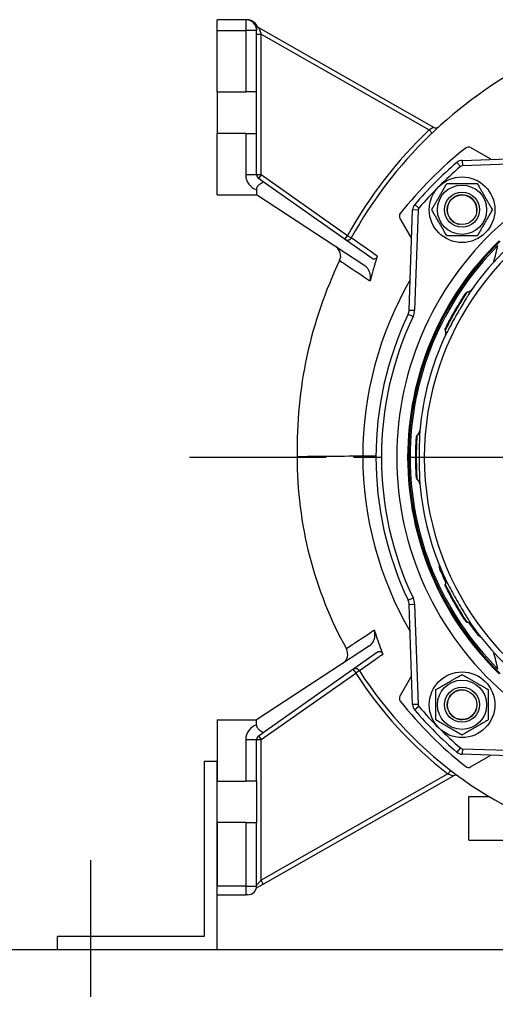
# Model space of a CAD drawing. Header units: millimetres. Extents: x 0 to 5940, y 0 to 4200.
# Tile 32 of 55: x 637 to 854, y 2816 to 3266. Entities that reach past the tile are written whole.
import ezdxf

# ---------------------------------------------------------------- set-up
doc = ezdxf.new("R2010")
doc.units = ezdxf.units.MM
doc.header["$LTSCALE"] = 50
doc.linetypes.add('MITTE', pattern=[2, 1.25, -0.25, 0.25, -0.25])
for name, color, linetype in [('02-LINIE-035', 2, 'CONTINUOUS'), ('03-LINIE-050', 3, 'CONTINUOUS'), ('05-ACHSE', 1, 'MITTE')]:
    doc.layers.add(name, color=color, linetype=linetype)

msp = doc.modelspace()

# ---------------------------------------------------------------- linework, layer by layer
at = {"layer": '02-LINIE-035'}
for p, q in [((727.03, 3260.78), (727.03, 3265.78)), ((740.03, 3265.78), (727.03, 3265.78)), ((740.03, 3265.78), (740.03, 3260.78)), ((740.68, 3265.78), (740.03, 3265.78)), ((727.03, 3232.78), (727.03, 3260.78)), ((727.03, 3260.78), (740.03, 3260.78)), ((740.03, 3260.78), (740.03, 3232.78)), ((745.03, 3260.78), (740.03, 3260.78)), ((745.03, 3232.78), (745.03, 3260.78)), ((745.03, 3259.13), (747.03, 3259.13)), ((746.04, 3261.99), (747.03, 3259.13)), ((825.93, 3216.54), (746.04, 3261.99)), ((747.03, 3194.82), (747.03, 3259.13)), ((747.03, 3259.13), (823.85, 3215.42)), ((727.03, 3232.78), (740.03, 3232.78)), ((727.03, 3232.78), (727.03, 3213.78)), ((745.03, 3232.78), (740.03, 3232.78)), ((745.03, 3213.78), (745.03, 3232.78)), ((740.03, 3213.78), (727.03, 3213.78)), ((727.03, 3185.78), (727.03, 3213.78)), ((740.03, 3213.78), (745.03, 3213.78)), ((740.03, 3213.78), (740.03, 3194.82)), ((745.03, 3194.82), (745.03, 3213.78)), ((825.23, 3213.97), (823.85, 3215.42)), ((852.08, 3201.96), (842.83, 3207.3)), ((838.13, 3198.64), (836.5, 3200.54)), ((838.96, 3201.5), (865.94, 3202.44)), ((838.96, 3201.5), (839.05, 3199)), ((865, 3199.91), (839.05, 3199)), ((745.03, 3194.82), (740.03, 3194.82)), ((747.03, 3194.82), (745.03, 3194.82)), ((747.03, 3194.82), (745.88, 3193.19)), ((747.95, 3191.73), (745.88, 3193.19)), ((786.53, 3167.05), (747.03, 3194.82)), ((797.78, 3156.7), (747.95, 3191.73)), ((745.03, 3188.11), (745.03, 3185.78)), ((727.03, 3185.78), (745.03, 3185.78)), ((794.48, 3153.33), (745.03, 3185.78)), ((814.71, 3133.09), (816.31, 3178.85)), ((818.81, 3178.76), (816.31, 3178.85)), ((818.81, 3178.76), (817.21, 3133)), ((819.17, 3179.69), (817.27, 3181.31)), ((810.51, 3174.99), (815.85, 3165.74)), ((785.38, 3165.41), (786.53, 3167.05)), ((786.53, 3167.05), (788.28, 3166.08)), ((840.59, 3140.74), (840.59, 3140.74)), ((814.71, 3133.09), (817.21, 3133)), ((814.23, 3131.12), (816.49, 3130.05)), ((818.04, 3074.97), (818.04, 3074.98)), ((793.53, 3066.26), (793.53, 3066.26)), ((829.2, 3013.43), (829.68, 3013.64)), ((831.4, 3006.75), (831.4, 3006.75)), ((814.23, 3000.45), (816.49, 3001.52)), ((814.71, 2998.48), (817.21, 2998.57)), ((816.31, 2952.72), (814.71, 2998.48)), ((817.21, 2998.57), (818.81, 2952.81)), ((845.28, 2985.59), (845.69, 2985.9)), ((796.61, 2979.63), (745.03, 2945.78)), ((800.3, 2976.65), (747.95, 2939.84)), ((747.03, 2936.75), (790.28, 2967.16)), ((789.13, 2968.79), (790.28, 2967.16)), ((791.97, 2968.24), (790.28, 2967.16)), ((815.85, 2965.83), (810.51, 2956.58)), ((818.81, 2952.81), (816.31, 2952.72)), ((819.17, 2951.88), (817.27, 2950.26)), ((727.03, 2945.78), (727.03, 2917.78)), ((727.03, 2945.78), (745.03, 2945.78)), ((745.03, 2943.45), (745.03, 2945.78)), ((745.88, 2938.38), (747.95, 2939.84)), ((740.03, 2936.75), (745.03, 2936.75)), ((740.03, 2936.75), (740.03, 2917.78)), ((745.03, 2917.78), (745.03, 2936.75)), ((745.03, 2936.75), (747.03, 2936.75)), ((745.88, 2938.38), (747.03, 2936.75)), ((747.03, 2872.44), (747.03, 2936.75)), ((838.13, 2932.93), (836.5, 2931.03)), ((839.05, 2932.57), (838.96, 2930.07)), ((866.3, 2929.11), (838.96, 2930.07)), ((839.05, 2932.57), (865.26, 2931.65)), ((721.03, 2926.78), (721.03, 2846.78)), ((727.03, 2926.78), (721.03, 2926.78)), ((727.03, 2840.78), (727.03, 2926.78)), ((842.83, 2924.27), (852.08, 2929.61)), ((832.47, 2921.06), (747.03, 2872.44)), ((832.47, 2921.06), (833.7, 2922.64)), ((727.03, 2917.78), (740.03, 2917.78)), ((745.03, 2917.78), (740.03, 2917.78)), ((745.03, 2917.78), (745.03, 2898.78)), ((748.02, 2870.7), (834.97, 2920.18)), ((842.03, 2910.78), (851.06, 2910.78)), ((842.03, 2890.78), (842.03, 2910.78)), ((740.03, 2898.78), (727.03, 2898.78)), ((727.03, 2898.78), (727.03, 2869.78)), ((740.03, 2898.78), (745.03, 2898.78)), ((740.03, 2898.78), (740.03, 2869.78)), ((745.03, 2869.78), (745.03, 2898.78)), ((842.03, 2890.78), (898.77, 2890.78)), ((747.03, 2872.44), (745.03, 2870.17)), ((748.02, 2870.7), (747.03, 2872.44)), ((740.03, 2869.78), (727.03, 2869.78)), ((740.03, 2869.78), (740.03, 2865.78)), ((740.03, 2869.78), (745.03, 2869.78)), ((744.94, 2868.95), (745.03, 2869)), ((745.03, 2869), (748.02, 2870.7)), ((727.03, 2865.78), (740.03, 2865.78)), ((741.03, 2865.78), (740.03, 2865.78)), ((721.03, 2846.78), (654.03, 2846.78)), ((654.03, 2840.78), (654.03, 2846.78))]:
    msp.add_line(p, q, dxfattribs=at)
for centre, radius in [((838.89, 3178.92), 15), ((838.89, 3178.92), 11.25), ((838.89, 3178.92), 8), ((838.89, 3178.92), 8), ((838.89, 3178.92), 6.77), ((838.89, 2952.65), 15), ((838.89, 2952.65), 11.25), ((838.89, 2952.65), 8), ((838.89, 2952.65), 8), ((838.89, 2952.65), 6.77)]:
    msp.add_circle(centre, radius, dxfattribs=at)
for centre, radius, start, end in [((740.03, 3260.78), 5, 0, 90), ((740.68, 3260.78), 5, 24.8756, 90), ((747.03, 3263.73), 2, 204.8756, 240.3606), ((962.38, 3069.94), 198.88, 117.199, 151.092), ((962.38, 3069.94), 200.88, 133.5993, 151.092), ((826.92, 3218.27), 2, 240.3606, 312.4039), ((952.03, 3065.78), 180, 128.2513, 141.7487), ((841.83, 3205.57), 2, 60, 128.2513), ((952.03, 3065.78), 177.5, 130.6068, 139.3932), ((839.1, 3197.5), 4, 92, 130.6068), ((952.03, 3065.78), 175, 130.6068, 139.3932), ((839.1, 3197.5), 1.5, 92, 130.6068), ((952.03, 3065.78), 133, 101.9224, 144.7955), ((747.03, 3194.82), 7, 180, 253.3985), ((747.03, 3194.82), 2, 180, 234.888), ((952.03, 3065.78), 130.37, 103.4591, 247.448), ((838.89, 3178.92), 6.79, 350, 260), ((820.31, 3178.71), 4, 139.3932, 178), ((820.31, 3178.71), 1.5, 139.3932, 178), ((952.03, 3065.78), 143, 130.9811, 229.0189), ((812.25, 3175.99), 2, 141.7487, 210), ((786.53, 3167.05), 2, 234.888, 331.092), ((952.03, 3065.78), 138, 134.1915, 225.8085), ((952.03, 3065.78), 137.5, 134.0768, 225.9232), ((778.44, 3157.88), 5, 334.4491, 56.7251), ((952.03, 3065.78), 136.85, 134.9689, 225.0311), ((962.38, 3069.94), 198.88, 154.4491, 181.1307), ((809.72, 3133.26), 5, 334.6317, 358), ((809.72, 3133.26), 7.5, 334.6317, 358), ((952.03, 3065.78), 152.5, 154.6317, 205.3683), ((952.03, 3065.78), 150, 154.6317, 205.3683), ((952.03, 3065.78), 133, 155.2045, 174.7955), ((943.94, 3065.44), 180.4, 179.8162, 208.9143), ((952.03, 3065.78), 133, 185.2045, 204.7955), ((952.03, 3065.78), 133.52, 203.0845, 205.4437), ((809.72, 2998.31), 5, 2, 25.3683), ((809.72, 2998.31), 7.5, 2, 25.3683), ((952.03, 3065.78), 133.52, 214.5562, 216.9155), ((952.03, 3065.78), 133, 215.2045, 247.9176), ((781.65, 2975.8), 5, 303.2749, 28.9143), ((790.28, 2967.16), 2, 32.6034, 125.112), ((943.94, 3065.44), 182.4, 212.6034, 232.3307), ((943.94, 3065.44), 180.4, 212.6034, 256.5664), ((838.89, 2952.65), 6.79, 80, 350), ((812.25, 2955.58), 2, 150, 218.2513), ((952.03, 3065.78), 180, 218.2513, 231.7487), ((820.31, 2952.86), 4, 182, 220.6068), ((820.31, 2952.86), 1.5, 182, 220.6068), ((952.03, 3065.78), 177.5, 220.6068, 229.3932), ((952.03, 3065.78), 175, 220.6068, 229.3932), ((747.03, 2936.75), 7, 106.6015, 180), ((747.03, 2936.75), 2, 125.112, 180), ((839.1, 2934.06), 4, 229.3932, 268), ((839.1, 2934.06), 1.5, 229.3932, 268), ((841.83, 2926), 2, 231.7487, 300), ((835.95, 2918.44), 2, 53.6996, 119.6394), ((741.03, 2869.78), 4, 270, 0)]:
    msp.add_arc(centre, radius, start, end, dxfattribs=at)
for centre, major_axis, ratio, start_param, end_param in [((840.9, 3144.19), (2.45, -1.73), 0.986253, 5.463965, 6.283185), ((828.57, 3122.82), (2.72, -1.26), 0.986251, 0, 0.81922), ((816.59, 3078.12), (2.99, -0.27), 0.986253, 5.463965, 6.283185), ((816.59, 3053.45), (2.99, 0.27), 0.986251, 0, 0.81922), ((828.57, 3008.75), (2.72, 1.26), 0.986253, 5.463965, 6.283185), ((840.9, 2987.38), (2.45, 1.73), 0.986251, 0, 0.81922)]:
    msp.add_ellipse(centre, major_axis=major_axis, ratio=ratio, start_param=start_param, end_param=end_param, dxfattribs=at)
for points, knots in [([(745.03, 3260.78), (745.03, 3260.86), (745.04, 3260.96), (745.07, 3261.21), (745.09, 3261.36), (745.13, 3261.69), (745.15, 3261.84), (745.18, 3262.16), (745.19, 3262.3), (745.2, 3262.57), (745.21, 3262.69), (745.21, 3262.84), (745.21, 3262.89), (745.21, 3262.89)], [-0.379521, -0.379521, -0.379521, -0.379521, -0.2676936, -0.2676936, -0.1567258, -0.1567258, -0.0873709, -0.0873709, -0.0440241, -0.0440241, -0.0169323, -0.0169323, 0, 0, 0, 0]), ([(825.93, 3216.54), (825.93, 3216.54), (825.81, 3216.47), (825.41, 3216.26), (825.14, 3216.12), (824.65, 3215.86), (824.45, 3215.75), (824.11, 3215.56), (823.98, 3215.49), (823.85, 3215.42)], [-0.6408816, -0.6408816, -0.6408816, -0.6408816, -0.4133686, -0.4133686, -0.2082865, -0.2082865, -0.0801102, -0.0801102, 0, 0, 0, 0]), ([(745.03, 3188.11), (745.03, 3188.32), (745.05, 3188.54), (745.15, 3188.97), (745.22, 3189.18), (745.41, 3189.57), (745.56, 3189.79), (745.9, 3190.17), (746.08, 3190.34), (746.52, 3190.69), (746.84, 3190.91), (747.37, 3191.28), (747.69, 3191.5), (747.95, 3191.73)], [2.287997, 2.287997, 2.287997, 2.287997, 2.349237, 2.349237, 2.4104769, 2.4104769, 2.4856693, 2.4856693, 2.5608616, 2.5608616, 2.6693886, 2.6693886, 2.7783672, 2.7783672, 2.7783672, 2.7783672]), ([(800.18, 3157.66), (795.95, 3160.65), (792.68, 3162.97), (789.1, 3165.5), (788.28, 3166.08), (788.28, 3166.08)], [13.245892, 13.245892, 13.245892, 13.245892, 15.516871, 15.516871, 17.284641, 17.284641, 17.284641, 17.284641]), ([(782.95, 3155.72), (782.95, 3155.72), (783.58, 3155.3), (786.78, 3153.15), (790.32, 3150.78), (795.56, 3147.26), (796.19, 3146.83), (796.83, 3146.4)], [34.686741, 34.686741, 34.686741, 34.686741, 36.31954, 36.31954, 38.932018, 38.932018, 39.274383, 39.274383, 39.274383, 39.274383]), ([(797.78, 3156.7), (797.97, 3156.56), (798.19, 3156.46), (798.63, 3156.39), (798.85, 3156.4), (799.25, 3156.52), (799.44, 3156.62), (799.73, 3156.87), (799.84, 3157), (800.04, 3157.31), (800.12, 3157.48), (800.18, 3157.66)], [0, 0, 0, 0, 0.080656, 0.080656, 0.1551018, 0.1551018, 0.226046, 0.226046, 0.2822511, 0.2822511, 0.3398638, 0.3398638, 0.3398638, 0.3398638]), ([(799.48, 3155.5), (799.32, 3154.96), (799.15, 3154.42), (798.69, 3152.91), (798.39, 3151.93), (798.11, 3150.95)], [86.0477635, 86.0477635, 86.0477635, 86.0477635, 86.2101813, 86.2101813, 86.5013755, 86.5013755, 86.5013755, 86.5013755]), ([(796.83, 3146.4), (797.02, 3147.08), (797.08, 3147.79), (796.99, 3149.29), (796.81, 3150.07), (796.29, 3151.32), (796, 3151.82), (795.31, 3152.68), (794.92, 3153.05), (794.48, 3153.33)], [0, 0, 0, 0, 0.2129087, 0.2129087, 0.4500201, 0.4500201, 0.6285384, 0.6285384, 0.8025813, 0.8025813, 0.8025813, 0.8025813]), ([(843.35, 3142.46), (843.26, 3142.32), (843.09, 3142.07), (842.86, 3141.72), (842.61, 3141.31), (842.27, 3140.78), (841.87, 3140.13), (841.65, 3139.78), (841.41, 3139.39), (841.15, 3138.97), (840.7, 3138.24), (840.21, 3137.43), (839.69, 3136.56), (839.12, 3135.6), (838.51, 3134.57), (837.89, 3133.5), (837.62, 3133.06), (837.36, 3132.6), (837.1, 3132.15), (836.34, 3130.84), (835.6, 3129.53), (834.91, 3128.31), (834.29, 3127.18), (833.71, 3126.13), (833.21, 3125.22), (832.69, 3124.26), (832.26, 3123.45), (831.93, 3122.82), (831.67, 3122.33), (831.48, 3121.95), (831.36, 3121.71), (831.33, 3121.65), (831.31, 3121.6), (831.29, 3121.56)], [0, 0, 0, 0, 0.0902582, 0.0902582, 0.0902582, 0.1936914, 0.1936914, 0.1936914, 0.25, 0.25, 0.25, 0.3473076, 0.3473076, 0.3473076, 0.4547331, 0.4547331, 0.4547331, 0.5, 0.5, 0.5, 0.6303366, 0.6303366, 0.6303366, 0.75, 0.75, 0.75, 0.8762367, 0.8762367, 0.8762367, 0.975991, 0.975991, 0.975991, 1, 1, 1, 1]), ([(840.71, 3140.92), (840.71, 3140.92), (840.71, 3140.92), (840.71, 3140.92), (840.72, 3140.92), (840.72, 3140.92), (840.72, 3140.93), (840.72, 3140.93), (840.72, 3140.93), (840.72, 3140.93), (840.72, 3140.93), (840.72, 3140.94), (840.73, 3140.94), (840.74, 3140.95), (840.75, 3140.96), (840.83, 3141.07), (840.92, 3141.15), (841.12, 3141.27), (841.23, 3141.32), (841.36, 3141.35), (841.39, 3141.35), (841.41, 3141.35)], [0, 0, 0, 0, 0.0116172, 0.0116172, 0.0159748, 0.0159748, 0.0181414, 0.0181414, 0.019231, 0.019231, 0.0197745, 0.0197745, 0.0208783, 0.0208783, 0.025304, 0.025304, 0.0604402, 0.0604402, 0.0955459, 0.0955459, 0.1021087, 0.1021087, 0.1021087, 0.1021087]), ([(841.41, 3141.35), (841.73, 3141.39), (842.04, 3141.49), (842.63, 3141.78), (842.9, 3141.98), (843.18, 3142.26), (843.24, 3142.32), (843.32, 3142.42), (843.35, 3142.46), (843.39, 3142.51), (843.4, 3142.52), (843.41, 3142.54), (843.41, 3142.54), (843.42, 3142.56), (843.43, 3142.56), (843.43, 3142.57), (843.43, 3142.57), (843.44, 3142.58), (843.44, 3142.58), (843.44, 3142.58), (843.44, 3142.58), (843.44, 3142.58)], [0, 0, 0, 0, 0.0971792, 0.0971792, 0.1946752, 0.1946752, 0.2186924, 0.2186924, 0.2325971, 0.2325971, 0.2381757, 0.2381757, 0.2406563, 0.2406563, 0.2455713, 0.2455713, 0.250386, 0.250386, 0.2607233, 0.2607233, 0.2717999, 0.2717999, 0.2717999, 0.2717999]), ([(831.34, 3123.92), (831.43, 3124.13), (831.65, 3124.56), (831.98, 3125.22), (832.23, 3125.71), (832.54, 3126.3), (832.9, 3126.99), (833.01, 3127.2), (833.12, 3127.41), (833.24, 3127.64), (833.75, 3128.6), (834.34, 3129.69), (834.98, 3130.82), (835.33, 3131.45), (835.7, 3132.1), (836.07, 3132.74), (836.37, 3133.25), (836.67, 3133.77), (836.96, 3134.27), (837.63, 3135.39), (838.28, 3136.47), (838.88, 3137.43), (839.08, 3137.75), (839.27, 3138.06), (839.46, 3138.36), (839.82, 3138.92), (840.13, 3139.41), (840.4, 3139.83), (840.81, 3140.46), (841.11, 3140.91), (841.27, 3141.15), (841.29, 3141.19), (841.31, 3141.22), (841.33, 3141.24)], [0, 0, 0, 0, 0.142587, 0.142587, 0.142587, 0.25, 0.25, 0.25, 0.282557, 0.282557, 0.282557, 0.422443, 0.422443, 0.422443, 0.5, 0.5, 0.5, 0.562018, 0.562018, 0.562018, 0.701955, 0.701955, 0.701955, 0.75, 0.75, 0.75, 0.841232, 0.841232, 0.841232, 0.98061, 0.98061, 0.98061, 1, 1, 1, 1]), ([(831.96, 3125.94), (832.2, 3126.44), (832.52, 3127.06), (833.25, 3128.47), (833.68, 3129.27), (834.6, 3130.95), (835.1, 3131.85), (836.12, 3133.63), (836.65, 3134.52), (837.29, 3135.57), (837.42, 3135.79), (837.55, 3136.01)], [0, 0, 0, 0, 0.304718, 0.304718, 0.609585, 0.609585, 0.916768, 0.916768, 1.222801, 1.222801, 1.304393, 1.304393, 1.304393, 1.304393]), ([(831.28, 3123.8), (831.24, 3123.9), (831.21, 3124.01), (831.2, 3124.23), (831.21, 3124.34), (831.24, 3124.46), (831.25, 3124.49), (831.26, 3124.52), (831.26, 3124.53), (831.27, 3124.56), (831.28, 3124.57), (831.28, 3124.58), (831.28, 3124.58), (831.29, 3124.59), (831.29, 3124.6), (831.3, 3124.61), (831.3, 3124.61), (831.3, 3124.62), (831.31, 3124.63), (831.32, 3124.66), (831.34, 3124.69), (831.36, 3124.74), (831.37, 3124.75), (831.37, 3124.76)], [0.000072, 0.000072, 0.000072, 0.000072, 0.0324806, 0.0324806, 0.065024, 0.065024, 0.0716007, 0.0716007, 0.0767642, 0.0767642, 0.0815161, 0.0815161, 0.0857119, 0.0857119, 0.0931076, 0.0931076, 0.1111465, 0.1111465, 0.1381779, 0.1381779, 0.2249341, 0.2249341, 0.2412456, 0.2412456, 0.2412456, 0.2412456]), ([(831.23, 3121.43), (831.23, 3121.43), (831.23, 3121.43), (831.23, 3121.43), (831.23, 3121.43), (831.23, 3121.44), (831.24, 3121.45), (831.24, 3121.46), (831.24, 3121.46), (831.25, 3121.47), (831.25, 3121.47), (831.25, 3121.49), (831.26, 3121.5), (831.27, 3121.54), (831.29, 3121.56), (831.31, 3121.63), (831.32, 3121.66), (831.38, 3121.82), (831.41, 3121.94), (831.5, 3122.36), (831.51, 3122.67), (831.45, 3123.26), (831.38, 3123.54), (831.28, 3123.8)], [0.0045726, 0.0045726, 0.0045726, 0.0045726, 0.0208508, 0.0208508, 0.0286773, 0.0286773, 0.0334107, 0.0334107, 0.0355039, 0.0355039, 0.0376017, 0.0376017, 0.0418465, 0.0418465, 0.050259, 0.050259, 0.0624645, 0.0624645, 0.0991166, 0.0991166, 0.1915907, 0.1915907, 0.2766279, 0.2766279, 0.2766279, 0.2766279]), ([(831.28, 3123.8), (831.28, 3123.8), (831.28, 3123.81), (831.29, 3123.82), (831.29, 3123.84), (831.31, 3123.88), (831.33, 3123.92)], [0.95360579, 0.95360579, 0.95360579, 0.95360579, 0.97284902, 0.97284902, 0.97284902, 1, 1, 1, 1]), ([(831.72, 3125.46), (831.78, 3125.6), (831.86, 3125.76), (831.98, 3126), (832.02, 3126.08), (832.06, 3126.15)], [0.2161119, 0.2161119, 0.2161119, 0.2161119, 0.3222289, 0.3222289, 0.3680964, 0.3680964, 0.3680964, 0.3680964]), ([(818.06, 3075.19), (818.06, 3075.2), (818.06, 3075.2), (818.06, 3075.2), (818.06, 3075.2), (818.06, 3075.2), (818.06, 3075.2), (818.06, 3075.21), (818.06, 3075.21), (818.06, 3075.21), (818.06, 3075.21), (818.06, 3075.22), (818.06, 3075.22), (818.06, 3075.24), (818.06, 3075.25), (818.08, 3075.38), (818.12, 3075.5), (818.23, 3075.7), (818.31, 3075.8), (818.41, 3075.89), (818.43, 3075.9), (818.44, 3075.92)], [0, 0, 0, 0, 0.0116172, 0.0116172, 0.0159748, 0.0159748, 0.0181414, 0.0181414, 0.019231, 0.019231, 0.0197745, 0.0197745, 0.0208783, 0.0208783, 0.025304, 0.025304, 0.0604402, 0.0604402, 0.0955459, 0.0955459, 0.1021087, 0.1021087, 0.1021087, 0.1021087]), ([(818.44, 3055.79), (818.42, 3056.01), (818.39, 3056.5), (818.35, 3057.23), (818.32, 3057.78), (818.28, 3058.45), (818.25, 3059.22), (818.25, 3059.46), (818.24, 3059.7), (818.23, 3059.95), (818.19, 3061.04), (818.16, 3062.28), (818.14, 3063.58), (818.13, 3064.3), (818.13, 3065.05), (818.13, 3065.79), (818.13, 3066.38), (818.13, 3066.98), (818.14, 3067.56), (818.15, 3068.86), (818.18, 3070.13), (818.22, 3071.25), (818.23, 3071.63), (818.24, 3072), (818.25, 3072.35), (818.28, 3073.01), (818.31, 3073.6), (818.33, 3074.1), (818.37, 3074.85), (818.41, 3075.39), (818.43, 3075.68), (818.43, 3075.72), (818.43, 3075.75), (818.43, 3075.78)], [0, 0, 0, 0, 0.142587, 0.142587, 0.142587, 0.25, 0.25, 0.25, 0.282557, 0.282557, 0.282557, 0.422443, 0.422443, 0.422443, 0.5, 0.5, 0.5, 0.562018, 0.562018, 0.562018, 0.701955, 0.701955, 0.701955, 0.75, 0.75, 0.75, 0.841232, 0.841232, 0.841232, 0.98061, 0.98061, 0.98061, 1, 1, 1, 1]), ([(818.44, 3075.91), (818.7, 3076.11), (818.93, 3076.36), (819.28, 3076.9), (819.42, 3077.2), (819.53, 3077.59), (819.54, 3077.67), (819.56, 3077.8), (819.57, 3077.84), (819.58, 3077.9), (819.58, 3077.92), (819.59, 3077.94), (819.59, 3077.95), (819.59, 3077.97), (819.59, 3077.97), (819.59, 3077.98), (819.59, 3077.99), (819.59, 3077.99), (819.59, 3077.99), (819.59, 3078), (819.59, 3078), (819.59, 3078)], [0, 0, 0, 0, 0.0971792, 0.0971792, 0.1946752, 0.1946752, 0.2186924, 0.2186924, 0.2325971, 0.2325971, 0.2381757, 0.2381757, 0.2406563, 0.2406563, 0.2455713, 0.2455713, 0.250386, 0.250386, 0.2607233, 0.2607233, 0.2717999, 0.2717999, 0.2717999, 0.2717999]), ([(819.58, 3077.85), (819.53, 3077.37), (819.47, 3075.91), (819.41, 3073.72), (819.38, 3072.57), (819.36, 3071.23), (819.34, 3069.8), (819.32, 3068.52), (819.32, 3067.16), (819.32, 3065.79), (819.32, 3064.01), (819.33, 3062.24), (819.35, 3060.63), (819.37, 3059.63), (819.39, 3058.69), (819.41, 3057.85), (819.47, 3055.69), (819.53, 3054.2), (819.58, 3053.72)], [0, 0, 0, 0, 0.25, 0.25, 0.25, 0.3818068, 0.3818068, 0.3818068, 0.5, 0.5, 0.5, 0.6535412, 0.6535412, 0.6535412, 0.75, 0.75, 0.75, 1, 1, 1, 1]), ([(817.96, 3057.85), (817.93, 3058.4), (817.89, 3059.09), (817.82, 3060.68), (817.79, 3061.59), (817.75, 3063.51), (817.73, 3064.54), (817.73, 3066.58), (817.74, 3067.62), (817.76, 3068.85), (817.77, 3069.11), (817.78, 3069.36)], [0, 0, 0, 0, 0.304718, 0.304718, 0.609585, 0.609585, 0.916768, 0.916768, 1.222801, 1.222801, 1.304393, 1.304393, 1.304393, 1.304393]), ([(793.53, 3066.26), (787.71, 3066.22), (782.42, 3066.17), (773.38, 3066.1), (769.75, 3066.07), (764.81, 3066.03), (763.54, 3066.02), (763.54, 3066.02)], [-5.813817, -5.813817, -5.813817, -5.813817, -3.906261, -3.906261, -1.953101, -1.953101, 0, 0, 0, 0]), ([(799.53, 3066.2), (799.53, 3066.2), (799.53, 3066.2), (799.53, 3066.21), (799.29, 3066.22), (798.33, 3066.23), (797.62, 3066.24), (795.81, 3066.25), (794.73, 3066.26), (793.53, 3066.26)], [-1.162669, -1.162669, -1.162669, -1.162669, -1.160882, -1.160882, -0.78129, -0.78129, -0.390641, -0.390641, 0, 0, 0, 0]), ([(818, 3057.31), (817.99, 3057.46), (817.98, 3057.64), (817.96, 3057.91), (817.95, 3057.99), (817.95, 3058.08)], [0.2161119, 0.2161119, 0.2161119, 0.2161119, 0.3222289, 0.3222289, 0.3680964, 0.3680964, 0.3680964, 0.3680964]), ([(818.44, 3055.66), (818.36, 3055.72), (818.28, 3055.8), (818.16, 3055.98), (818.12, 3056.09), (818.08, 3056.21), (818.08, 3056.23), (818.07, 3056.27), (818.07, 3056.28), (818.07, 3056.31), (818.06, 3056.31), (818.06, 3056.33), (818.06, 3056.33), (818.06, 3056.34), (818.06, 3056.35), (818.06, 3056.36), (818.06, 3056.37), (818.06, 3056.38), (818.06, 3056.39), (818.05, 3056.42), (818.05, 3056.45), (818.05, 3056.51), (818.05, 3056.52), (818.05, 3056.53)], [0.000072, 0.000072, 0.000072, 0.000072, 0.0324806, 0.0324806, 0.065024, 0.065024, 0.0716007, 0.0716007, 0.0767642, 0.0767642, 0.0815161, 0.0815161, 0.0857119, 0.0857119, 0.0931076, 0.0931076, 0.1111465, 0.1111465, 0.1381779, 0.1381779, 0.2249341, 0.2249341, 0.2412456, 0.2412456, 0.2412456, 0.2412456]), ([(818.44, 3055.65), (818.44, 3055.65), (818.44, 3055.66), (818.44, 3055.68), (818.44, 3055.7), (818.44, 3055.73), (818.43, 3055.79)], [0.95360579, 0.95360579, 0.95360579, 0.95360579, 0.97284902, 0.97284902, 0.97284902, 1, 1, 1, 1]), ([(819.59, 3053.57), (819.59, 3053.57), (819.59, 3053.57), (819.59, 3053.58), (819.59, 3053.58), (819.59, 3053.59), (819.59, 3053.59), (819.59, 3053.6), (819.59, 3053.61), (819.59, 3053.62), (819.59, 3053.62), (819.58, 3053.64), (819.58, 3053.65), (819.58, 3053.69), (819.57, 3053.72), (819.56, 3053.78), (819.56, 3053.83), (819.52, 3053.98), (819.49, 3054.1), (819.36, 3054.51), (819.22, 3054.79), (818.87, 3055.27), (818.67, 3055.48), (818.44, 3055.65)], [0.0045726, 0.0045726, 0.0045726, 0.0045726, 0.0208508, 0.0208508, 0.0286773, 0.0286773, 0.0334107, 0.0334107, 0.0355039, 0.0355039, 0.0376017, 0.0376017, 0.0418465, 0.0418465, 0.050259, 0.050259, 0.0624645, 0.0624645, 0.0991166, 0.0991166, 0.1915907, 0.1915907, 0.2766279, 0.2766279, 0.2766279, 0.2766279]), ([(829.2, 3013.43), (828.82, 3014.33), (828.61, 3015.25), (828.54, 3016.1), (828.54, 3016.21), (828.53, 3016.32), (828.52, 3016.43)], [0, 0, 0, 0, 0.5, 0.5, 0.5, 0.5673694, 0.5673694, 0.5673694, 0.5673694]), ([(831.3, 3006.95), (831.3, 3006.95), (831.3, 3006.95), (831.3, 3006.95), (831.3, 3006.95), (831.3, 3006.96), (831.3, 3006.96), (831.3, 3006.96), (831.3, 3006.96), (831.3, 3006.96), (831.3, 3006.96), (831.29, 3006.97), (831.29, 3006.97), (831.29, 3006.99), (831.28, 3007), (831.23, 3007.12), (831.2, 3007.24), (831.2, 3007.47), (831.21, 3007.59), (831.26, 3007.73), (831.27, 3007.75), (831.27, 3007.77)], [0, 0, 0, 0, 0.0116172, 0.0116172, 0.0159748, 0.0159748, 0.0181414, 0.0181414, 0.019231, 0.019231, 0.0197745, 0.0197745, 0.0208783, 0.0208783, 0.025304, 0.025304, 0.0604402, 0.0604402, 0.095546, 0.095546, 0.1021087, 0.1021087, 0.1021087, 0.1021087]), ([(831.28, 3007.76), (831.4, 3008.06), (831.47, 3008.39), (831.51, 3009.04), (831.48, 3009.37), (831.37, 3009.76), (831.35, 3009.84), (831.31, 3009.95), (831.29, 3010), (831.27, 3010.06), (831.26, 3010.07), (831.25, 3010.09), (831.25, 3010.1), (831.24, 3010.11), (831.24, 3010.12), (831.23, 3010.13), (831.23, 3010.13), (831.23, 3010.14), (831.23, 3010.14), (831.23, 3010.14), (831.23, 3010.14), (831.23, 3010.14)], [0, 0, 0, 0, 0.0971792, 0.0971792, 0.1946752, 0.1946752, 0.2186924, 0.2186924, 0.2325971, 0.2325971, 0.2381757, 0.2381757, 0.2406563, 0.2406563, 0.2455713, 0.2455713, 0.250386, 0.250386, 0.2607233, 0.2607233, 0.2717999, 0.2717999, 0.2717999, 0.2717999]), ([(831.29, 3010.01), (831.49, 3009.57), (832.16, 3008.28), (833.21, 3006.35), (833.21, 3006.35), (833.21, 3006.34), (833.22, 3006.34), (834.26, 3004.42), (835.64, 3001.94), (837.09, 2999.43), (837.82, 2998.18), (838.55, 2996.93), (839.24, 2995.77), (839.92, 2994.62), (840.58, 2993.53), (841.14, 2992.61), (841.71, 2991.68), (842.2, 2990.89), (842.58, 2990.3), (842.95, 2989.72), (843.22, 2989.31), (843.35, 2989.11)], [0, 0, 0, 0, 0.25, 0.25, 0.25, 0.250548, 0.250548, 0.250548, 0.5, 0.5, 0.5, 0.624936, 0.624936, 0.624936, 0.749856, 0.749856, 0.749856, 0.875355, 0.875355, 0.875355, 1, 1, 1, 1]), ([(841.33, 2990.33), (841.21, 2990.52), (840.94, 2990.92), (840.54, 2991.53), (840.23, 2992), (839.87, 2992.56), (839.46, 2993.21), (839.33, 2993.41), (839.2, 2993.62), (839.07, 2993.83), (838.49, 2994.76), (837.84, 2995.82), (837.18, 2996.93), (836.81, 2997.55), (836.44, 2998.19), (836.06, 2998.84), (835.77, 2999.35), (835.47, 2999.87), (835.19, 3000.37), (834.55, 3001.51), (833.94, 3002.62), (833.41, 3003.61), (833.23, 3003.95), (833.06, 3004.28), (832.89, 3004.58), (832.59, 3005.17), (832.32, 3005.69), (832.09, 3006.13), (831.75, 3006.81), (831.51, 3007.29), (831.38, 3007.55), (831.36, 3007.59), (831.35, 3007.62), (831.33, 3007.65)], [0, 0, 0, 0, 0.142587, 0.142587, 0.142587, 0.25, 0.25, 0.25, 0.282557, 0.282557, 0.282557, 0.422443, 0.422443, 0.422443, 0.5, 0.5, 0.5, 0.562018, 0.562018, 0.562018, 0.701955, 0.701955, 0.701955, 0.75, 0.75, 0.75, 0.841232, 0.841232, 0.841232, 0.98061, 0.98061, 0.98061, 1, 1, 1, 1]), ([(839.89, 2991.88), (839.59, 2992.34), (839.21, 2992.92), (838.36, 2994.26), (837.87, 2995.03), (836.88, 2996.67), (836.35, 2997.56), (835.32, 2999.32), (834.81, 3000.23), (834.22, 3001.31), (834.1, 3001.53), (833.98, 3001.76)], [0, 0, 0, 0, 0.304718, 0.304718, 0.609585, 0.609585, 0.916768, 0.916768, 1.222801, 1.222801, 1.304393, 1.304393, 1.304393, 1.304393]), ([(840.19, 2991.43), (840.1, 2991.56), (840.01, 2991.7), (839.86, 2991.93), (839.81, 2992), (839.76, 2992.07)], [0.2161119, 0.2161119, 0.2161119, 0.2161119, 0.3222289, 0.3222289, 0.3680963, 0.3680963, 0.3680963, 0.3680963]), ([(841.41, 2990.22), (841.3, 2990.23), (841.19, 2990.27), (841, 2990.36), (840.91, 2990.43), (840.82, 2990.52), (840.8, 2990.53), (840.78, 2990.56), (840.77, 2990.57), (840.75, 2990.59), (840.75, 2990.6), (840.74, 2990.61), (840.74, 2990.62), (840.73, 2990.62), (840.73, 2990.63), (840.72, 2990.64), (840.72, 2990.64), (840.71, 2990.65), (840.71, 2990.66), (840.69, 2990.69), (840.67, 2990.71), (840.64, 2990.76), (840.63, 2990.77), (840.62, 2990.78)], [0.000072, 0.000072, 0.000072, 0.000072, 0.0324806, 0.0324806, 0.065024, 0.065024, 0.0716007, 0.0716007, 0.0767642, 0.0767642, 0.0815161, 0.0815161, 0.0857119, 0.0857119, 0.0931076, 0.0931076, 0.1111465, 0.1111465, 0.1381779, 0.1381779, 0.2249341, 0.2249341, 0.2412456, 0.2412456, 0.2412456, 0.2412456]), ([(841.41, 2990.22), (841.41, 2990.22), (841.4, 2990.22), (841.39, 2990.24), (841.38, 2990.26), (841.36, 2990.29), (841.33, 2990.33)], [0.95360579, 0.95360579, 0.95360579, 0.95360579, 0.97284902, 0.97284902, 0.97284902, 1, 1, 1, 1]), ([(843.44, 2988.99), (843.44, 2988.99), (843.44, 2988.99), (843.44, 2988.99), (843.44, 2989), (843.43, 2989), (843.43, 2989.01), (843.42, 2989.01), (843.42, 2989.02), (843.41, 2989.02), (843.41, 2989.03), (843.4, 2989.04), (843.39, 2989.05), (843.37, 2989.08), (843.35, 2989.11), (843.31, 2989.16), (843.28, 2989.19), (843.18, 2989.31), (843.09, 2989.4), (842.77, 2989.69), (842.5, 2989.86), (841.96, 2990.1), (841.69, 2990.18), (841.41, 2990.22)], [0.0045726, 0.0045726, 0.0045726, 0.0045726, 0.0208508, 0.0208508, 0.0286773, 0.0286773, 0.0334107, 0.0334107, 0.0355039, 0.0355039, 0.0376017, 0.0376017, 0.0418465, 0.0418465, 0.050259, 0.050259, 0.0624645, 0.0624645, 0.0991166, 0.0991166, 0.1915907, 0.1915907, 0.2766279, 0.2766279, 0.2766279, 0.2766279]), ([(798.81, 2986.71), (798.59, 2986.57), (798.38, 2986.42), (793.47, 2983.16), (789.9, 2980.78), (786.66, 2978.64), (786.03, 2978.22), (786.03, 2978.22)], [-4.394808, -4.394808, -4.394808, -4.394808, -4.275782, -4.275782, -1.644532, -1.644532, 0, 0, 0, 0]), ([(796.61, 2979.63), (797.13, 2979.97), (797.58, 2980.43), (798.37, 2981.56), (798.68, 2982.25), (799.04, 2983.59), (799.12, 2984.23), (799.09, 2985.5), (799, 2986.12), (798.81, 2986.71)], [0, 0, 0, 0, 0.2078428, 0.2078428, 0.4357889, 0.4357889, 0.6277571, 0.6277571, 0.8160919, 0.8160919, 0.8160919, 0.8160919]), ([(798.81, 2986.71), (798.84, 2986.59), (798.88, 2986.48), (799.38, 2984.93), (799.86, 2983.5), (800.35, 2982.09)], [7.5448485, 7.5448485, 7.5448485, 7.5448485, 7.5797311, 7.5797311, 8.0139937, 8.0139937, 8.0139937, 8.0139937]), ([(847.54, 2983.5), (847.44, 2983.56), (847.35, 2983.62), (847.25, 2983.69), (846.56, 2984.17), (845.86, 2984.81), (845.28, 2985.59)], [0.4320986, 0.4320986, 0.4320986, 0.4320986, 0.5, 0.5, 0.5, 1, 1, 1, 1]), ([(791.97, 2968.24), (791.97, 2968.24), (792.03, 2968.28), (792.89, 2968.89), (795.78, 2970.92), (801.13, 2974.7), (801.88, 2975.23), (802.67, 2975.78)], [0, 0, 0, 0, 0.499524, 0.499524, 3.37996, 3.37996, 3.824916, 3.824916, 3.824916, 3.824916]), ([(802.67, 2975.78), (802.58, 2976.03), (802.44, 2976.25), (802.12, 2976.61), (801.93, 2976.74), (801.54, 2976.91), (801.33, 2976.95), (800.98, 2976.93), (800.84, 2976.91), (800.56, 2976.81), (800.43, 2976.74), (800.3, 2976.65)], [0, 0, 0, 0, 0.0807998, 0.0807998, 0.1557875, 0.1557875, 0.2276811, 0.2276811, 0.2776725, 0.2776725, 0.3285767, 0.3285767, 0.3285767, 0.3285767]), ([(747.95, 2939.84), (747.69, 2940.07), (747.37, 2940.29), (746.84, 2940.66), (746.52, 2940.88), (746.08, 2941.23), (745.9, 2941.4), (745.56, 2941.78), (745.41, 2942), (745.22, 2942.39), (745.15, 2942.6), (745.05, 2943.03), (745.03, 2943.25), (745.03, 2943.45)], [-2.7783672, -2.7783672, -2.7783672, -2.7783672, -2.6693886, -2.6693886, -2.5608616, -2.5608616, -2.4856693, -2.4856693, -2.4104769, -2.4104769, -2.349237, -2.349237, -2.287997, -2.287997, -2.287997, -2.287997]), ([(832.47, 2921.06), (832.63, 2921), (832.78, 2920.95), (833.18, 2920.8), (833.42, 2920.71), (834, 2920.51), (834.32, 2920.4), (834.82, 2920.23), (834.97, 2920.18), (834.97, 2920.18)], [-0.6540301, -0.6540301, -0.6540301, -0.6540301, -0.5722763, -0.5722763, -0.4414703, -0.4414703, -0.2321807, -0.2321807, 0, 0, 0, 0])]:
    msp.add_open_spline(points, degree=3, knots=knots, dxfattribs=at)
for points, weights in [([(825.04, 3178.92), (828.5, 3184.92), (831.96, 3190.92)], [1, 1.15470053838, 1]), ([(831.96, 3190.92), (838.89, 3190.92), (845.82, 3190.92)], [1, 1.15470053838, 1]), ([(845.82, 3190.92), (849.28, 3184.92), (852.75, 3178.92)], [1, 1.15470053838, 1]), ([(831.96, 3166.92), (828.5, 3172.92), (825.04, 3178.92)], [1, 1.15470053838, 1]), ([(852.75, 3178.92), (849.28, 3172.92), (845.82, 3166.92)], [1, 1.15470053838, 1]), ([(845.82, 3166.92), (838.89, 3166.92), (831.96, 3166.92)], [1, 1.15470053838, 1]), ([(831.33, 3123.93), (831.16, 3124.34), (831.36, 3124.74)], [0.953296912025, 0.890904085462, 0.999851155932]), ([(818.43, 3055.79), (818.08, 3056.06), (818.05, 3056.5)], [0.953296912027, 0.890904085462, 0.999851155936]), ([(841.33, 2990.33), (840.89, 2990.39), (840.64, 2990.75)], [0.953296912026, 0.890904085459, 0.999851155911]), ([(826.89, 2959.58), (832.89, 2963.04), (838.89, 2966.5)], [1, 1.15470053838, 1]), ([(838.89, 2966.5), (844.89, 2963.04), (850.89, 2959.58)], [1, 1.15470053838, 1]), ([(826.89, 2945.72), (826.89, 2952.65), (826.89, 2959.58)], [1, 1.15470053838, 1]), ([(850.89, 2959.58), (850.89, 2952.65), (850.89, 2945.72)], [1, 1.15470053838, 1]), ([(838.89, 2938.79), (832.89, 2942.26), (826.89, 2945.72)], [1, 1.15470053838, 1]), ([(850.89, 2945.72), (844.89, 2942.26), (838.89, 2938.79)], [1, 1.15470053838, 1])]:
    msp.add_rational_spline(points, weights, degree=2, dxfattribs=at)
for points in [[(853.38, 3154.99), (854.04, 3157.58), (854.68, 3160.12), (855.31, 3162.6)], [(800.18, 3157.66), (799.94, 3156.94), (799.71, 3156.22), (799.48, 3155.5)], [(798.11, 3150.95), (797.67, 3149.44), (797.24, 3147.93), (796.83, 3146.4)], [(815.22, 3146.9), (801.11, 3122.52), (793.5, 3094.36), (793.53, 3066.26)], [(841.33, 3141.24), (841.38, 3141.31), (841.41, 3141.35), (841.41, 3141.35)], [(841.41, 3141.35), (841.41, 3141.35), (841.41, 3141.35), (841.41, 3141.35)], [(837.55, 3136.01), (837.82, 3136.45), (838.08, 3136.87), (838.33, 3137.27)], [(838.33, 3137.27), (838.53, 3137.58), (838.71, 3137.87), (838.89, 3138.15)], [(838.89, 3138.15), (839.47, 3139.05), (839.95, 3139.78), (840.27, 3140.26)], [(840.27, 3140.26), (840.41, 3140.47), (840.52, 3140.63), (840.59, 3140.74)], [(840.35, 3140.37), (840.48, 3140.57), (840.58, 3140.72), (840.64, 3140.81)], [(840.59, 3140.74), (840.66, 3140.85), (840.7, 3140.91), (840.71, 3140.92)], [(836.76, 3134.7), (836.85, 3134.86), (836.95, 3135.02), (837.05, 3135.18)], [(834.2, 3130.22), (834.35, 3130.5), (834.51, 3130.78), (834.67, 3131.07)], [(831.28, 3123.8), (831.28, 3123.8), (831.28, 3123.8), (831.28, 3123.8)], [(831.37, 3124.76), (831.47, 3124.96), (831.66, 3125.36), (831.96, 3125.94)], [(817.87, 3071.88), (817.92, 3072.96), (817.97, 3073.83), (818.01, 3074.4)], [(818.01, 3074.54), (818.03, 3074.77), (818.04, 3074.95), (818.05, 3075.06)], [(818.01, 3074.41), (818.02, 3074.65), (818.03, 3074.84), (818.04, 3074.97)], [(818.04, 3074.98), (818.05, 3075.11), (818.06, 3075.18), (818.06, 3075.19)], [(818.43, 3075.78), (818.44, 3075.87), (818.44, 3075.92), (818.44, 3075.92)], [(818.44, 3075.92), (818.44, 3075.92), (818.44, 3075.92), (818.44, 3075.92)], [(817.78, 3069.36), (817.79, 3069.88), (817.81, 3070.37), (817.82, 3070.84)], [(817.82, 3070.84), (817.84, 3071.21), (817.85, 3071.56), (817.87, 3071.88)], [(793.53, 3066.26), (793.44, 3038.39), (801.1, 3010.32), (815.18, 2986.2)], [(817.74, 3067.83), (817.75, 3068.02), (817.75, 3068.2), (817.75, 3068.39)], [(817.77, 3062.67), (817.76, 3062.99), (817.75, 3063.31), (817.75, 3063.64)], [(818.05, 3056.53), (818.03, 3056.75), (818, 3057.19), (817.96, 3057.85)], [(818.44, 3055.65), (818.44, 3055.65), (818.44, 3055.65), (818.44, 3055.65)], [(831.33, 3007.65), (831.29, 3007.73), (831.28, 3007.77), (831.28, 3007.77)], [(831.28, 3007.77), (831.28, 3007.77), (831.28, 3007.77), (831.28, 3007.77)], [(831.4, 3006.75), (831.34, 3006.87), (831.31, 3006.93), (831.3, 3006.94)], [(831.59, 3006.36), (831.49, 3006.57), (831.41, 3006.73), (831.36, 3006.83)], [(831.65, 3006.24), (831.54, 3006.46), (831.46, 3006.63), (831.4, 3006.75)], [(832.79, 3003.99), (832.3, 3004.94), (831.91, 3005.72), (831.65, 3006.24)], [(833.27, 3003.06), (833.1, 3003.39), (832.94, 3003.69), (832.79, 3003.99)], [(833.98, 3001.75), (833.73, 3002.21), (833.49, 3002.65), (833.27, 3003.06)], [(834.71, 3000.41), (834.62, 3000.58), (834.53, 3000.74), (834.44, 3000.9)], [(837.31, 2995.96), (837.14, 2996.23), (836.98, 2996.51), (836.81, 2996.79)], [(840.63, 2990.78), (840.5, 2990.96), (840.26, 2991.33), (839.89, 2991.88)], [(841.41, 2990.22), (841.41, 2990.22), (841.41, 2990.22), (841.41, 2990.22)], [(800.35, 2982.09), (800.86, 2980.64), (801.38, 2979.2), (801.91, 2977.78)], [(801.91, 2977.78), (802.16, 2977.11), (802.42, 2976.45), (802.67, 2975.78)], [(855.31, 2968.96), (854.68, 2971.45), (854.04, 2973.99), (853.38, 2976.58)]]:
    msp.add_open_spline(points, degree=3, dxfattribs=at)
at = {"layer": '03-LINIE-050'}
msp.add_line((502.03, 2840.78), (1618.86, 2840.78), dxfattribs=at)
at = {"layer": '05-ACHSE'}
for p, q in [((714.32, 3065.78), (1576.42, 3065.78)), ((669.03, 2881.59), (669.03, 2815.74))]:
    msp.add_line(p, q, dxfattribs=at)

doc.saveas('drawing.dxf')
